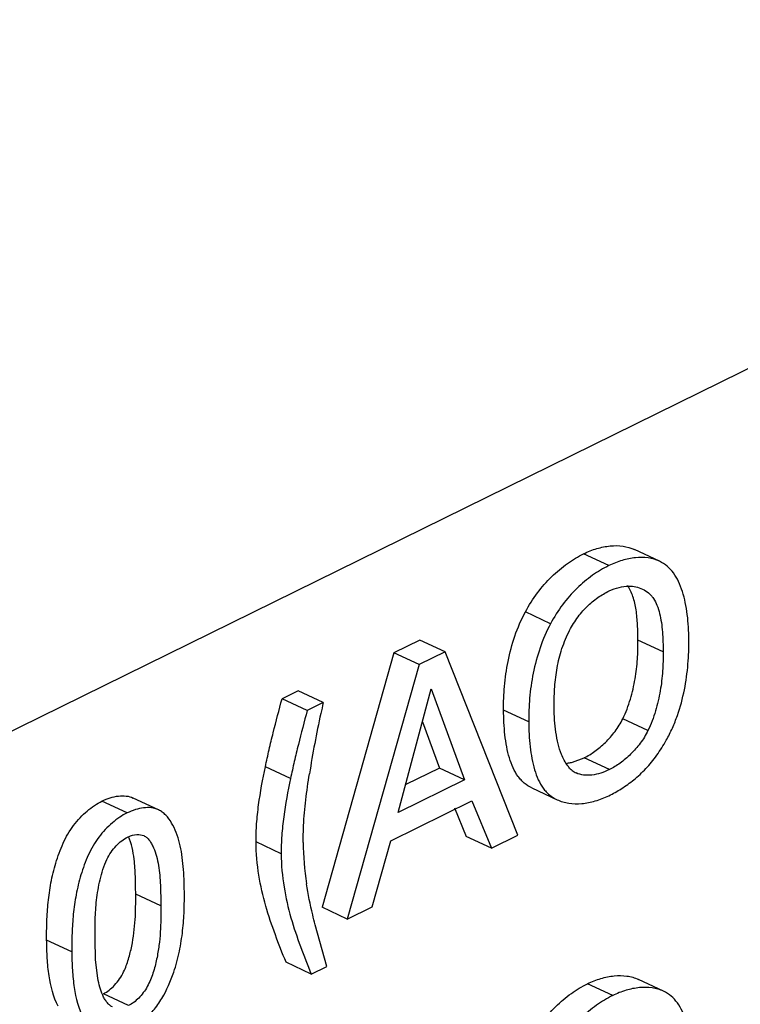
# Model space of a CAD drawing. Header units: inches. Extents: x 0 to 34, y 0 to 22.
# Tile 63 of 84: x 26 to 26.203, y 16.471 to 16.749. Entities that reach past the tile are written whole.
import ezdxf

# ---------------------------------------------------------------- set-up
doc = ezdxf.new("R2010")
doc.units = ezdxf.units.IN
doc.header["$LTSCALE"] = 1.87
doc.header["$MEASUREMENT"] = 0
doc.layers.get('0').update_dxf_attribs({"linetype": 'CONTINUOUS'})

msp = doc.modelspace()

# ---------------------------------------------------------------- linework, layer by layer
at = {"color": 7, "linetype": 'CONTINUOUS'}
for p, q in [((26.4053223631, 16.7485133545), (25.5744574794, 16.3395687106)), ((26.1659117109, 16.5944416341), (26.1588113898, 16.5977786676)), ((26.1802555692, 16.595656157), (26.1731552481, 16.5989931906)), ((26.1494712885, 16.5780497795), (26.1423709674, 16.5813868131)), ((26.1126110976, 16.5734455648), (26.1052862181, 16.5698452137)), ((26.1197114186, 16.5701085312), (26.1126110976, 16.5734455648)), ((26.1812489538, 16.57011138), (26.1741486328, 16.5734484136)), ((26.1052862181, 16.5698452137), (26.0850026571, 16.4980312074)), ((26.1123865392, 16.5665081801), (26.1052862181, 16.5698452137)), ((26.1197114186, 16.5701085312), (26.1123865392, 16.5665081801)), ((26.1402457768, 16.5183517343), (26.1197114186, 16.5701085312)), ((26.1123865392, 16.5665081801), (26.0921029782, 16.4946941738)), ((26.0782172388, 16.5591175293), (26.0737000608, 16.5568978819)), ((26.0853175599, 16.5557804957), (26.0782172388, 16.5591175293)), ((26.1064865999, 16.5248023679), (26.1158118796, 16.5597118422)), ((26.1158118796, 16.5597118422), (26.1251860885, 16.5339914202)), ((26.0808003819, 16.5535608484), (26.0737000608, 16.5568978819)), ((26.0853175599, 16.5557804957), (26.0808003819, 16.5535608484)), ((26.1433145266, 16.5503530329), (26.1362142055, 16.5536900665)), ((26.1133232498, 16.5503955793), (26.1180857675, 16.5373284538)), ((26.1769732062, 16.5478781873), (26.1698728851, 16.5512152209)), ((26.1556458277, 16.5389772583), (26.1589677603, 16.5402007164)), ((26.1660680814, 16.5368636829), (26.1589677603, 16.5402007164)), ((26.0760850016, 16.5343671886), (26.0689846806, 16.5377042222)), ((26.1180857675, 16.5373284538), (26.1085855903, 16.5326600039)), ((26.1251860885, 16.5339914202), (26.1180857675, 16.5373284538)), ((26.1251860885, 16.5339914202), (26.1064865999, 16.5248023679)), ((26.1442128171, 16.5317263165), (26.1513131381, 16.5283892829)), ((26.0299691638, 16.5246404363), (26.0228688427, 16.5279774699)), ((26.0387968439, 16.5255230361), (26.0316965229, 16.5288600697)), ((26.1043595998, 16.5168228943), (26.1272994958, 16.5280965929)), ((26.1272994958, 16.5280965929), (26.1327878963, 16.5146859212)), ((26.1223875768, 16.5260863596), (26.1256875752, 16.5180229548)), ((26.0332930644, 16.5185893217), (26.0346787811, 16.518252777)), ((26.0991511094, 16.4981570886), (26.1043595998, 16.5168228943)), ((26.1327878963, 16.5146859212), (26.1256875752, 16.5180229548)), ((26.1327878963, 16.5146859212), (26.1402457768, 16.5183517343)), ((26.0734506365, 16.5131131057), (26.0663503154, 16.5164501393)), ((26.0394916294, 16.4983961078), (26.0323913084, 16.5017331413)), ((26.0921029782, 16.4946941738), (26.0850026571, 16.4980312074)), ((26.0921029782, 16.4946941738), (26.0991511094, 16.4981570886)), ((26.0863778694, 16.4813453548), (26.083048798, 16.4930727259)), ((26.0210936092, 16.4831737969), (26.020927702, 16.4891013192)), ((26.0143607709, 16.4854434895), (26.0072604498, 16.488780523)), ((26.0216844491, 16.4779817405), (26.0210936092, 16.4831737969)), ((26.0819281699, 16.4791589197), (26.0748278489, 16.4824959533)), ((26.0819281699, 16.4791589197), (26.0863778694, 16.4813453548)), ((26.1670132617, 16.4731083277), (26.1599129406, 16.4764453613)), ((26.1813688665, 16.4743307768), (26.1742685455, 16.4776678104)), ((26.030375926, 16.4702728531), (26.023275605, 16.4736098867))]:
    msp.add_line(p, q, dxfattribs=at)
for centre, radius, start, end in [((26.6417922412, 16.4303113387), 0.5704441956, 167.2939082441, 167.6085565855), ((26.3563435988, 16.4927811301), 0.2782400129, 167.55918546, 171.1242341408), ((26.1524553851, 16.5518982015), 0.0133090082, 278.9182032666, 283.8700472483), ((26.1526369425, 16.5507628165), 0.0121592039, 276.5515538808, 278.9024159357), ((26.1590128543, 16.5409035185), 0.0054838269, 223.8063442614, 238.3258581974), ((26.1591626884, 16.5411475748), 0.0057702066, 238.3321620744, 244.856777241), ((26.1491080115, 16.5637429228), 0.0381376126, 296.1576655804, 302.2215868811), ((26.162334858, 16.5169934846), 0.0826617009, 180.4531498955, 188.5849144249)]:
    msp.add_arc(centre, radius, start, end, dxfattribs=at)
for points, knots in [([(26.1588113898, 16.5977786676), (26.1600222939, 16.5983736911), (26.1624761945, 16.5993499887), (26.1662412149, 16.6001245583), (26.1698666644, 16.6001047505), (26.1721386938, 16.5994709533), (26.1731552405, 16.5989931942)], [0, 0, 0, 0, 0.2728669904, 0.5312801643, 0.772836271, 1, 1, 1, 1]), ([(26.1423709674, 16.5813868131), (26.1433766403, 16.5832553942), (26.1456016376, 16.5867940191), (26.1496292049, 16.5913878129), (26.1540455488, 16.595076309), (26.1572215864, 16.5969974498), (26.1588113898, 16.5977786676)], [0, 0, 0, 0, 0.2701405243, 0.5298059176, 0.7744976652, 1, 1, 1, 1]), ([(26.1802555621, 16.5956561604), (26.1792390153, 16.5961339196), (26.1769669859, 16.5967677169), (26.1733415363, 16.5967875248), (26.1695765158, 16.5960129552), (26.1671226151, 16.5950366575), (26.1659117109, 16.5944416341)], [0, 0, 0, 0, 0.2271637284, 0.4687198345, 0.7271330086, 1, 1, 1, 1]), ([(26.1885169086, 16.5735993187), (26.1884964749, 16.5759482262), (26.1883000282, 16.5794379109), (26.1875670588, 16.5839474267), (26.1867670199, 16.5870786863), (26.1856807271, 16.5899134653), (26.1842703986, 16.5923708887), (26.1824853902, 16.5943648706), (26.181017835, 16.5952979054), (26.1802555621, 16.5956561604)], [0, 0, 0, 0, 0.285574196, 0.423595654, 0.5549388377, 0.6778089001, 0.7915859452, 0.8976037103, 1, 1, 1, 1]), ([(26.1659117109, 16.5944416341), (26.1643219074, 16.5936604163), (26.1611458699, 16.5917392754), (26.156729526, 16.5880507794), (26.1527019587, 16.5834569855), (26.1504769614, 16.5799183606), (26.1494712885, 16.5780497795)], [0, 0, 0, 0, 0.2255023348, 0.4701940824, 0.7298594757, 1, 1, 1, 1]), ([(26.1546095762, 16.5756624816), (26.1552879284, 16.5770154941), (26.1564325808, 16.5789613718), (26.1582335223, 16.5813080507), (26.1601324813, 16.5833485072), (26.1626881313, 16.5854495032), (26.1649264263, 16.5867607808), (26.1660403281, 16.5873081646)], [0, 0, 0, 0, 0.2732901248, 0.4056414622, 0.5335199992, 0.7758970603, 1, 1, 1, 1]), ([(26.1660403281, 16.5873081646), (26.1669197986, 16.587740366), (26.1687158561, 16.5884057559), (26.1706193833, 16.5886535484), (26.1715384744, 16.5886540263)], [0, 0, 0, 0, 0.5160189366, 1, 1, 1, 1]), ([(26.1741486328, 16.5734484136), (26.1741361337, 16.5748810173), (26.1740737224, 16.5777170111), (26.1737666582, 16.5812103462), (26.1732756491, 16.5838682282), (26.1726319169, 16.5862189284), (26.1718791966, 16.5878645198), (26.1712057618, 16.5887884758)], [0, 0, 0, 0, 0.2715949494, 0.537647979, 0.6637513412, 0.7832537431, 1, 1, 1, 1]), ([(26.1715384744, 16.5886540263), (26.1722167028, 16.588654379), (26.1735520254, 16.5885275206), (26.1748306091, 16.5881104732), (26.1754213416, 16.5878328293)], [0, 0, 0, 0, 0.5095806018, 1, 1, 1, 1]), ([(26.1754213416, 16.5878328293), (26.1760287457, 16.5875473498), (26.1768947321, 16.586994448), (26.1778668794, 16.5860380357), (26.1787368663, 16.5849017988), (26.1795972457, 16.5832033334), (26.1803095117, 16.5809009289), (26.1807827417, 16.5783663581), (26.1811635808, 16.5747488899), (26.1812326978, 16.5719746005), (26.1812489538, 16.57011138)], [0, 0, 0, 0, 0.1026933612, 0.1547695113, 0.2081427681, 0.3209968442, 0.4437961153, 0.575880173, 0.7148945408, 1, 1, 1, 1]), ([(26.1362142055, 16.5536900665), (26.1361949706, 16.5559124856), (26.1363511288, 16.5605185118), (26.1373590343, 16.5675302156), (26.13924322, 16.5746279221), (26.1411938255, 16.5792041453), (26.1423709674, 16.5813868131)], [0, 0, 0, 0, 0.2327626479, 0.4818051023, 0.7402843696, 1, 1, 1, 1]), ([(26.1494712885, 16.5780497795), (26.1482941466, 16.5758671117), (26.1463435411, 16.5712908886), (26.1444593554, 16.564193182), (26.1434514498, 16.5571814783), (26.1432952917, 16.5525754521), (26.1433145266, 16.5503530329)], [0, 0, 0, 0, 0.2597156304, 0.5181948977, 0.7672373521, 1, 1, 1, 1]), ([(26.1505017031, 16.5543980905), (26.1504867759, 16.5561194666), (26.1505558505, 16.5596435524), (26.1511231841, 16.5649997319), (26.1523602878, 16.5704397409), (26.1537546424, 16.5739572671), (26.1546095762, 16.5756624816)], [0, 0, 0, 0, 0.2363179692, 0.483449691, 0.7381359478, 1, 1, 1, 1]), ([(26.1698728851, 16.5512152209), (26.1707511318, 16.5530058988), (26.1721279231, 16.5567175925), (26.1734226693, 16.5623919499), (26.1740686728, 16.5679774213), (26.1741643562, 16.571650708), (26.1741486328, 16.5734484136)], [0, 0, 0, 0, 0.2621732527, 0.5175169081, 0.7636804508, 1, 1, 1, 1]), ([(26.1821356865, 16.5451780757), (26.1827567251, 16.5462977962), (26.1839007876, 16.5485845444), (26.1857705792, 16.5532935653), (26.1873846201, 16.5593237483), (26.1883712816, 16.5665300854), (26.1885371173, 16.5712861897), (26.1885169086, 16.5735993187)], [0, 0, 0, 0, 0.1304839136, 0.2601811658, 0.5158264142, 0.764265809, 1, 1, 1, 1]), ([(26.1812489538, 16.57011138), (26.1812646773, 16.5683136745), (26.1811689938, 16.5646403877), (26.1805229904, 16.5590549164), (26.1792282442, 16.5533805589), (26.1778514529, 16.5496688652), (26.1769732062, 16.5478781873)], [0, 0, 0, 0, 0.2363195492, 0.4824830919, 0.7378267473, 1, 1, 1, 1]), ([(26.0689846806, 16.5377042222), (26.0693271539, 16.5393042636), (26.0700364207, 16.5425080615), (26.0715806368, 16.5489137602), (26.0728465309, 16.5537022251), (26.0737000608, 16.5568978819)], [0, 0, 0, 0, 0.2483407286, 0.4979893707, 1, 1, 1, 1]), ([(26.0808003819, 16.5535608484), (26.0799468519, 16.5503651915), (26.0786809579, 16.5455767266), (26.0771367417, 16.5391710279), (26.076427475, 16.5359672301), (26.0760850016, 16.5343671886)], [0, 0, 0, 0, 0.5020106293, 0.7516592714, 1, 1, 1, 1]), ([(26.1442128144, 16.5317263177), (26.1434502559, 16.5320847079), (26.1423583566, 16.5327675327), (26.1411112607, 16.5339416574), (26.1399741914, 16.5353325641), (26.138804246, 16.5374085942), (26.137775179, 16.5402378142), (26.1370409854, 16.5433667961), (26.136392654, 16.5478715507), (26.1362346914, 16.5513490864), (26.1362142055, 16.5536900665)], [0, 0, 0, 0, 0.1029570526, 0.1552241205, 0.208831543, 0.3219127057, 0.444342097, 0.5756488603, 0.713938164, 1, 1, 1, 1]), ([(26.1525601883, 16.5411643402), (26.1521729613, 16.5421274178), (26.1515386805, 16.544189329), (26.1509338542, 16.547446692), (26.1505925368, 16.5508818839), (26.1505120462, 16.5532199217), (26.1505017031, 16.5543980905)], [0, 0, 0, 0, 0.2313431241, 0.4789220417, 0.7374091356, 1, 1, 1, 1]), ([(26.1433145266, 16.5503530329), (26.1433350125, 16.5480120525), (26.1434929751, 16.5445345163), (26.1441413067, 16.5400297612), (26.1448755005, 16.536900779), (26.1459045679, 16.5340715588), (26.1470745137, 16.5319955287), (26.1482115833, 16.5306046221), (26.1494586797, 16.5294304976), (26.1505505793, 16.5287476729), (26.1513131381, 16.5283892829)], [0, 0, 0, 0, 0.2860618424, 0.4243511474, 0.55565791, 0.6780872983, 0.7911684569, 0.8447758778, 0.8970429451, 1, 1, 1, 1]), ([(26.1589677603, 16.5402007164), (26.1600243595, 16.5407198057), (26.1621410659, 16.5420328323), (26.1650803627, 16.5445347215), (26.1677712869, 16.5476044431), (26.1692481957, 16.5499654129), (26.1698728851, 16.5512152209)], [0, 0, 0, 0, 0.2244573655, 0.4722790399, 0.7335943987, 1, 1, 1, 1]), ([(26.1769732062, 16.5478781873), (26.1763485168, 16.5466283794), (26.174871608, 16.5442674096), (26.1721806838, 16.5411976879), (26.169241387, 16.5386957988), (26.1671246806, 16.5373827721), (26.1660680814, 16.5368636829)], [0, 0, 0, 0, 0.2664056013, 0.5277209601, 0.7755426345, 1, 1, 1, 1]), ([(26.1694427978, 16.5314787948), (26.1706702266, 16.5322533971), (26.1731042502, 16.5339970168), (26.1764918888, 16.5371404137), (26.1795550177, 16.5409038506), (26.1813197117, 16.5437068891), (26.1821356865, 16.5451780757)], [0, 0, 0, 0, 0.230756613, 0.4747282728, 0.7325312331, 1, 1, 1, 1]), ([(26.1550552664, 16.5371074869), (26.154793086, 16.5373802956), (26.1537610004, 16.5385989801), (26.1530134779, 16.5400369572), (26.1525601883, 16.5411643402)], [0, 0, 0, 0, 0.2374501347, 1, 1, 1, 1]), ([(26.0663503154, 16.5164501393), (26.0663355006, 16.51816618), (26.0664692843, 16.5216612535), (26.0672383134, 16.5287741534), (26.0682354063, 16.5341239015), (26.0689846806, 16.5377042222)], [0, 0, 0, 0, 0.2399861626, 0.4884686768, 1, 1, 1, 1]), ([(26.1660680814, 16.5368636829), (26.1652798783, 16.5364762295), (26.1636804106, 16.5358286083), (26.1612285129, 16.5352758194), (26.1588605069, 16.5352266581), (26.1573694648, 16.5356146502), (26.1567110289, 16.5359241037)], [0, 0, 0, 0, 0.2721022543, 0.5322182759, 0.7746033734, 1, 1, 1, 1]), ([(26.0760850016, 16.5343671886), (26.0753357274, 16.5307868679), (26.0743386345, 16.5254371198), (26.0735696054, 16.5183242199), (26.0734358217, 16.5148291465), (26.0734506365, 16.5131131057)], [0, 0, 0, 0, 0.5115313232, 0.7600138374, 1, 1, 1, 1]), ([(26.0796757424, 16.5163397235), (26.0796621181, 16.5179130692), (26.0797565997, 16.5219195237), (26.0803280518, 16.5283902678), (26.0810413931, 16.5332572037), (26.0814354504, 16.5357114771)], [0, 0, 0, 0, 0.2424074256, 0.6170382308, 1, 1, 1, 1]), ([(26.0072604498, 16.488780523), (26.0072451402, 16.4905263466), (26.0072744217, 16.4940677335), (26.0076216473, 16.4994531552), (26.0084086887, 16.5049783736), (26.0095192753, 16.509626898), (26.0107422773, 16.513342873), (26.0118692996, 16.5160890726), (26.0132198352, 16.5187113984), (26.0148244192, 16.5211372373), (26.0166543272, 16.5233089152), (26.0186344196, 16.5251994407), (26.0206976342, 16.5267720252), (26.0221457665, 16.5276221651), (26.0228688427, 16.5279774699)], [0, 0, 0, 0, 0.1180190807, 0.2393149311, 0.3645272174, 0.4948507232, 0.5617703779, 0.6288178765, 0.695309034, 0.7608467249, 0.8249873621, 0.8868765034, 0.9455391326, 1, 1, 1, 1]), ([(26.0228688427, 16.5279774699), (26.0236214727, 16.5283473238), (26.0251347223, 16.5289665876), (26.0274486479, 16.5294936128), (26.0296771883, 16.5295310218), (26.0310745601, 16.5291524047), (26.0316966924, 16.52885999)], [0, 0, 0, 0, 0.2751540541, 0.534156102, 0.7744467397, 1, 1, 1, 1]), ([(26.1513131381, 16.5283892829), (26.1523527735, 16.5279006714), (26.1546674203, 16.5272412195), (26.1583624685, 16.5271794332), (26.1621978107, 16.5279279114), (26.1646934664, 16.5289080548), (26.1659207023, 16.5295111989)], [0, 0, 0, 0, 0.2282552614, 0.4703429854, 0.7282869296, 1, 1, 1, 1]), ([(26.0387968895, 16.5255230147), (26.0381747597, 16.5258154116), (26.0367774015, 16.5261939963), (26.0345488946, 16.5261565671), (26.0322350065, 16.5256295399), (26.0307217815, 16.5250102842), (26.0299691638, 16.5246404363)], [0, 0, 0, 0, 0.2255533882, 0.4658443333, 0.7248463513, 1, 1, 1, 1]), ([(26.0461229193, 16.5024256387), (26.046102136, 16.5047945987), (26.0459922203, 16.5083097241), (26.0454610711, 16.5128897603), (26.0448305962, 16.5161135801), (26.0439077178, 16.5191087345), (26.0426565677, 16.5217929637), (26.0412668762, 16.523714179), (26.0399235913, 16.5248952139), (26.0391813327, 16.5253423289), (26.0387968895, 16.5255230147)], [0, 0, 0, 0, 0.2813886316, 0.4170972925, 0.5472674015, 0.6710411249, 0.788405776, 0.8978352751, 0.9495451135, 1, 1, 1, 1]), ([(26.0299691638, 16.5246404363), (26.0292460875, 16.5242851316), (26.0277979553, 16.5234349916), (26.0257347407, 16.5218624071), (26.0237546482, 16.5199718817), (26.0219247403, 16.5178002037), (26.0203201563, 16.5153743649), (26.0189696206, 16.512752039), (26.0178425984, 16.5100058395), (26.0166195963, 16.5062898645), (26.0155090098, 16.50164134), (26.0147219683, 16.4961161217), (26.0143747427, 16.4907307), (26.0143454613, 16.487189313), (26.0143607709, 16.4854434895)], [0, 0, 0, 0, 0.0544608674, 0.1131234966, 0.1750126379, 0.2391532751, 0.304690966, 0.3711821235, 0.4382296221, 0.5051492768, 0.6354727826, 0.7606850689, 0.8819809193, 1, 1, 1, 1]), ([(26.0242822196, 16.5115454), (26.0246213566, 16.5122412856), (26.0253857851, 16.5135796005), (26.0267981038, 16.5153491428), (26.0283638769, 16.5168072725), (26.0295209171, 16.517564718), (26.0301054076, 16.517851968)], [0, 0, 0, 0, 0.2663395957, 0.5280808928, 0.7759320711, 1, 1, 1, 1]), ([(26.0301054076, 16.517851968), (26.0303684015, 16.5179811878), (26.0313745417, 16.5184134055), (26.0324906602, 16.518636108), (26.0332930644, 16.5185893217)], [0, 0, 0, 0, 0.2671653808, 1, 1, 1, 1]), ([(26.0319442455, 16.5115687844), (26.031807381, 16.5126912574), (26.031450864, 16.5148629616), (26.0308107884, 16.5169767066), (26.0304041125, 16.5179623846)], [0, 0, 0, 0, 0.5146807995, 1, 1, 1, 1]), ([(26.0346787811, 16.518252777), (26.0349914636, 16.5181058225), (26.0355860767, 16.5177012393), (26.0363176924, 16.5168789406), (26.036929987, 16.5158969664), (26.0376288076, 16.5144188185), (26.0383107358, 16.5123929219), (26.0390540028, 16.508865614), (26.0394367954, 16.5041631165), (26.0394746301, 16.5003431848), (26.0394916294, 16.4983961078)], [0, 0, 0, 0, 0.0490393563, 0.1004895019, 0.1552519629, 0.2127472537, 0.3322661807, 0.4576298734, 0.7236215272, 1, 1, 1, 1]), ([(26.0748278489, 16.4824959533), (26.073799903, 16.4850755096), (26.0717114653, 16.4903044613), (26.0689390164, 16.498446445), (26.0669114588, 16.5071947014), (26.0663778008, 16.5133064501), (26.0663503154, 16.5164501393)], [0, 0, 0, 0, 0.2365958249, 0.4797234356, 0.7321361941, 1, 1, 1, 1]), ([(26.020927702, 16.4891013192), (26.0209119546, 16.4909006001), (26.0209128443, 16.4945525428), (26.0212670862, 16.5001379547), (26.0220677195, 16.504887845), (26.0230972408, 16.5087271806), (26.0238358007, 16.5106293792), (26.0242822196, 16.5115454)], [0, 0, 0, 0, 0.2360408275, 0.4789394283, 0.7333667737, 0.866324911, 1, 1, 1, 1]), ([(26.0323913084, 16.5017331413), (26.032376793, 16.5033957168), (26.032344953, 16.5066783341), (26.0321403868, 16.5099601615), (26.0319442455, 16.5115687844)], [0, 0, 0, 0, 0.5064117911, 1, 1, 1, 1]), ([(26.0734506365, 16.5131131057), (26.0734781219, 16.5099694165), (26.0740117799, 16.5038576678), (26.0760393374, 16.4951094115), (26.0788117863, 16.4869674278), (26.0809002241, 16.481738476), (26.0819281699, 16.4791589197)], [0, 0, 0, 0, 0.2678638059, 0.5202765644, 0.7634041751, 1, 1, 1, 1]), ([(26.083048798, 16.4930727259), (26.0828029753, 16.4940116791), (26.0818360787, 16.4978379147), (26.0810430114, 16.5017111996), (26.080599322, 16.5046541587)], [0, 0, 0, 0, 0.2459194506, 1, 1, 1, 1]), ([(26.0312741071, 16.4870483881), (26.031779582, 16.4895138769), (26.0323705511, 16.4944147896), (26.032412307, 16.499333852), (26.0323913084, 16.5017331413)], [0, 0, 0, 0, 0.5119392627, 1, 1, 1, 1]), ([(26.0397859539, 16.4723236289), (26.0411709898, 16.474643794), (26.0430864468, 16.4790226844), (26.044800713, 16.4855230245), (26.0457121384, 16.4913411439), (26.0461142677, 16.4969714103), (26.0461384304, 16.5006334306), (26.0461229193, 16.5024256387)], [0, 0, 0, 0, 0.2604755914, 0.4563551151, 0.6471425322, 0.8272309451, 1, 1, 1, 1]), ([(26.0394916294, 16.4983961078), (26.0395022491, 16.4971827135), (26.0395028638, 16.4947323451), (26.0393646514, 16.4910166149), (26.0390084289, 16.4872188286), (26.0384677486, 16.484010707), (26.037857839, 16.4814101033), (26.0371058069, 16.4787788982), (26.0360718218, 16.4762141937), (26.0345931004, 16.4739200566), (26.033303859, 16.4724169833), (26.0319063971, 16.4711747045), (26.0308885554, 16.4705247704), (26.030375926, 16.4702728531)], [0, 0, 0, 0, 0.1177232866, 0.2376953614, 0.3606055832, 0.487529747, 0.5529731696, 0.6196336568, 0.753079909, 0.8191270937, 0.8836469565, 0.9445859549, 1, 1, 1, 1]), ([(26.0105115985, 16.4700795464), (26.0091463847, 16.4727489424), (26.007980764, 16.4773666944), (26.0073717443, 16.4836947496), (26.0072752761, 16.4870682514), (26.0072604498, 16.488780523)], [0, 0, 0, 0, 0.470815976, 0.7311111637, 1, 1, 1, 1]), ([(26.0289821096, 16.4798011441), (26.0295448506, 16.4809502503), (26.0302097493, 16.4827581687), (26.0308711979, 16.4852086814), (26.0311488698, 16.4864375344), (26.0312741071, 16.4870483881)], [0, 0, 0, 0, 0.5039928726, 0.7543810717, 1, 1, 1, 1]), ([(26.0143607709, 16.4854434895), (26.0143755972, 16.4837312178), (26.0144720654, 16.480357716), (26.015081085, 16.4740296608), (26.0162467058, 16.4694119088), (26.0176119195, 16.4667425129)], [0, 0, 0, 0, 0.2688888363, 0.529184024, 1, 1, 1, 1]), ([(26.0258160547, 16.4699065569), (26.025511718, 16.4700495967), (26.024931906, 16.4704364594), (26.0242094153, 16.47121964), (26.0235997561, 16.4721559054), (26.0229002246, 16.4735706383), (26.0222107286, 16.4755158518), (26.0218390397, 16.4771430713), (26.0216844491, 16.4779817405)], [0, 0, 0, 0, 0.1079185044, 0.2205169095, 0.339902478, 0.4652637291, 0.7263175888, 1, 1, 1, 1]), ([(26.023275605, 16.4736098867), (26.0238488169, 16.4738915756), (26.0249828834, 16.4746356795), (26.0265159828, 16.4760684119), (26.027898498, 16.477806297), (26.0286480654, 16.4791190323), (26.0289821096, 16.4798011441)], [0, 0, 0, 0, 0.2240338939, 0.4718532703, 0.7335829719, 1, 1, 1, 1]), ([(26.1599129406, 16.4764453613), (26.1611247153, 16.4770417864), (26.1635804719, 16.4780205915), (26.1673486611, 16.4787979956), (26.1709772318, 16.4787797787), (26.1732512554, 16.4781459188), (26.1742685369, 16.4776678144)], [0, 0, 0, 0, 0.2729046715, 0.5313338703, 0.772876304, 1, 1, 1, 1]), ([(26.1434765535, 16.4600420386), (26.1444815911, 16.4619112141), (26.1467054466, 16.4654512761), (26.1507317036, 16.4700477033), (26.1551473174, 16.4737393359), (26.1583231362, 16.475662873), (26.1599129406, 16.4764453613)], [0, 0, 0, 0, 0.2701108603, 0.5297704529, 0.7744745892, 1, 1, 1, 1]), ([(26.1813688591, 16.4743307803), (26.1803515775, 16.4748088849), (26.1780775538, 16.4754427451), (26.1744489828, 16.4754609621), (26.1706807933, 16.4746835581), (26.1682250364, 16.4737047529), (26.1670132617, 16.4731083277)], [0, 0, 0, 0, 0.2271236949, 0.4686661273, 0.7270953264, 1, 1, 1, 1]), ([(26.0345344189, 16.4659670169), (26.0355515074, 16.4668486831), (26.0374808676, 16.4688390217), (26.039062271, 16.4711120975), (26.0397859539, 16.4723236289)], [0, 0, 0, 0, 0.4881800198, 1, 1, 1, 1]), ([(26.1670132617, 16.4731083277), (26.1654234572, 16.4723258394), (26.1622476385, 16.4704023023), (26.1578320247, 16.4667106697), (26.1538057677, 16.4621142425), (26.1515819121, 16.4585741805), (26.1505768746, 16.4567050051)], [0, 0, 0, 0, 0.2255254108, 0.4702295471, 0.7298891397, 1, 1, 1, 1]), ([(26.1896349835, 16.4522851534), (26.1896133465, 16.4546328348), (26.1894153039, 16.4581206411), (26.1886807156, 16.4626276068), (26.1878797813, 16.4657571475), (26.1867929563, 16.4685904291), (26.1853825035, 16.4710466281), (26.1835979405, 16.4730398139), (26.1821308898, 16.4739726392), (26.1813688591, 16.4743307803)], [0, 0, 0, 0, 0.285547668, 0.4235604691, 0.5549006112, 0.6777743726, 0.7915615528, 0.8975927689, 1, 1, 1, 1])]:
    msp.add_open_spline(points, degree=3, knots=knots, dxfattribs=at)

doc.saveas('drawing.dxf')
